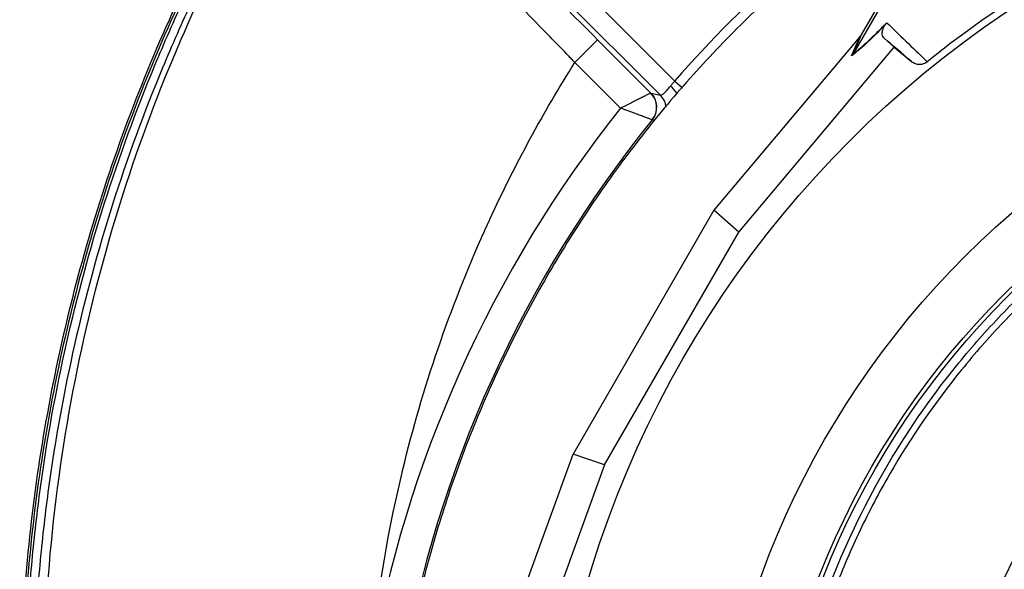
# Model space of a CAD drawing. Header units: millimetres. Extents: x 5 to 913, y 12 to 1902.
# Tile 18 of 29: x 5 to 250, y 1513 to 1650. Entities that reach past the tile are written whole.
import ezdxf

# ---------------------------------------------------------------- set-up
doc = ezdxf.new("R2010")
doc.units = ezdxf.units.MM

msp = doc.modelspace()

# ---------------------------------------------------------------- linework, layer by layer
at = {"color": 7, "linetype": 'Continuous', "lineweight": 25}
for p, q in [((239.46, 1689.82), (214.31, 1646.25)), ((125.33, 1677.21), (167.92, 1634.62)), ((164.37, 1631.11), (121.8, 1673.68)), ((223.55, 1661.07), (212.16, 1641.33)), ((148.78, 1644.87), (143.13, 1639.22)), ((148.78, 1644.87), (162.01, 1631.64)), ((213.78, 1645.54), (177.64, 1602.53)), ((211.82, 1640.84), (213.98, 1645.78)), ((214.31, 1646.25), (212.15, 1641.32)), ((222.41, 1643.05), (219.87, 1645.28)), ((183.81, 1597.12), (222.41, 1643.05)), ((222.41, 1643.05), (226.76, 1639.39)), ((154.46, 1627.89), (143.13, 1639.22)), ((226.76, 1639.39), (226.67, 1639.48)), ((230.48, 1639.45), (230.58, 1639.35)), ((162.01, 1631.64), (164.37, 1631.11)), ((177.64, 1602.53), (142.69, 1542)), ((183.81, 1597.12), (177.64, 1602.53)), ((150.47, 1539.37), (183.81, 1597.12)), ((123.52, 1489.2), (142.69, 1542)), ((150.47, 1539.37), (142.69, 1542)), ((150.47, 1539.37), (129.98, 1482.97))]:
    msp.add_line(p, q, dxfattribs=at)
at = {"color": 8, "linetype": 'Continuous', "lineweight": 25}
for p, q in [((167.92, 1634.62), (169.87, 1632.92)), ((162.9, 1624.84), (162.35, 1624.97))]:
    msp.add_line(p, q, dxfattribs=at)
at = {"color": 7, "linetype": 'Continuous', "lineweight": 25}
for radius in [258.01, 217.51, 204, 203]:
    msp.add_circle((393.81, 1437.37), radius, dxfattribs=at)
for centre, radius, start, end in [((393.81, 1437.37), 259.7, 111.0565, 128.9435), ((393.81, 1437.37), 299.9, 131.1273, 138.8727), ((158.41, 1628.1), 5.02, 321.4237, 44.553), ((158.45, 1628.11), 5.01, 321.1625, 44.6577), ((393.81, 1437.37), 305.92, 141.4811, 170.2097), ((393.81, 1437.37), 297.95, 140.9767, 170.2097)]:
    msp.add_arc(centre, radius, start, end, dxfattribs=at)
at = {"color": 8, "linetype": 'Continuous', "lineweight": 25}
for centre, radius, start, end in [((157.95, 1623.53), 13.26, 36.5723, 47.757), ((160.82, 1627.59), 5, 6.2304, 44.7201)]:
    msp.add_arc(centre, radius, start, end, dxfattribs=at)
at = {"color": 7, "linetype": 'Continuous', "lineweight": 25}
msp.add_ellipse((214.55, 1646.87), major_axis=(11.1, 13.24), ratio=0.015428, start_param=4.624766, end_param=4.642972, dxfattribs=at)
for points, knots in [([(393.51, 1899.81), (373.03, 1897.69), (352.66, 1894.2), (322.47, 1886.9), (312.46, 1884.12), (292.62, 1877.88), (282.79, 1874.41), (253.85, 1862.94), (235.2, 1853.92), (199.5, 1833.31), (182.44, 1821.74), (150.14, 1796.19), (134.89, 1782.19), (106.5, 1752.05), (93.38, 1735.92), (69.66, 1701.89), (59.06, 1684.01), (40.61, 1646.99), (32.78, 1627.88), (19.97, 1588.75), (15.01, 1568.73), (8.01, 1528.06), (5.98, 1507.41), (5.36, 1481.42), (5.32, 1476.2), (5.48, 1465.79), (5.67, 1460.6), (6.58, 1445.08), (7.62, 1434.8), (12.04, 1404.27), (16.71, 1384.31), (35.49, 1326.23), (54.43, 1289.89), (91.63, 1241.07), (105.47, 1225.76), (135.6, 1197.64), (151.89, 1184.85), (169.16, 1173.57)], [0, 0, 0, 0, 0.0625, 0.0625, 0.09375, 0.09375, 0.125, 0.125, 0.1875, 0.1875, 0.25, 0.25, 0.3125, 0.3125, 0.375, 0.375, 0.4375, 0.4375, 0.5, 0.5, 0.5625, 0.5625, 0.625, 0.625, 0.640625, 0.640625, 0.65625, 0.65625, 0.6875, 0.6875, 0.75, 0.75, 0.875, 0.875, 0.9375, 0.9375, 1, 1, 1, 1]), ([(393.56, 1899.29), (373.11, 1897.17), (352.76, 1893.68), (322.6, 1886.39), (312.61, 1883.62), (292.78, 1877.38), (282.97, 1873.92), (254.06, 1862.46), (235.44, 1853.45), (199.79, 1832.87), (182.75, 1821.31), (150.49, 1795.79), (135.25, 1781.82), (106.9, 1751.71), (93.79, 1735.59), (70.11, 1701.61), (59.52, 1683.75), (41.1, 1646.78), (33.27, 1627.69), (20.48, 1588.61), (15.52, 1568.62), (8.53, 1528), (6.5, 1507.37), (5.88, 1481.41), (5.85, 1476.2), (6, 1465.8), (6.19, 1460.62), (7.1, 1445.12), (8.14, 1434.86), (12.56, 1404.38), (17.21, 1384.45), (35.97, 1326.44), (54.89, 1290.16), (92.03, 1241.41), (105.85, 1226.12), (135.93, 1198.05), (152.2, 1185.27), (169.44, 1174.01), (169.44, 1174.01), (169.44, 1174.01), (169.44, 1174.01)], [0.0000014, 0.0000014, 0.0000014, 0.0000014, 0.0625, 0.0625, 0.09375, 0.09375, 0.125, 0.125, 0.1875, 0.1875, 0.25, 0.25, 0.3125, 0.3125, 0.375, 0.375, 0.4375, 0.4375, 0.5, 0.5, 0.5625, 0.5625, 0.625, 0.625, 0.640625, 0.640625, 0.65625, 0.65625, 0.6875, 0.6875, 0.75, 0.75, 0.875, 0.875, 0.9375, 0.9375, 1, 1, 1, 1.0000004, 1.0000004, 1.0000004, 1.0000004]), ([(360.86, 1115.76), (348.64, 1115.98), (336.53, 1116.81), (312.55, 1119.67), (300.67, 1121.69), (277.14, 1126.94), (265.49, 1130.16), (251.06, 1134.95), (248.19, 1135.95), (243.88, 1137.5), (242.45, 1138.03), (239.59, 1139.1), (238.16, 1139.65), (231.06, 1142.41), (225.46, 1144.76), (208.88, 1152.19), (198.13, 1157.67), (177.22, 1169.66), (167.07, 1176.18), (152.3, 1186.76), (147.45, 1190.42), (141.49, 1195.17), (140.31, 1196.13), (137.94, 1198.06), (136.77, 1199.04), (133.26, 1201.98), (130.95, 1203.97), (119.56, 1214.04), (110.91, 1222.49), (94.51, 1240.19), (86.77, 1249.42), (72.19, 1268.69), (65.36, 1278.71), (57.42, 1291.77), (55.87, 1294.4), (52.84, 1299.68), (51.36, 1302.34), (47.03, 1310.35), (44.29, 1315.74), (36.49, 1332.1), (31.87, 1343.23), (23.73, 1365.93), (20.22, 1377.5), (16.55, 1392.24), (15.85, 1395.21), (14.53, 1401.16), (13.9, 1404.15), (12.14, 1413.14), (11.13, 1419.13), (8.54, 1437.13), (7.42, 1449.16), (6.78, 1464.22), (6.69, 1467.23), (6.59, 1473.26), (6.58, 1476.28), (6.64, 1485.33), (6.81, 1491.38), (7.41, 1503.47), (7.84, 1509.52), (8.68, 1518.61), (9, 1521.64), (9.7, 1527.7), (10.08, 1530.72), (12.13, 1545.78), (14.29, 1557.7), (19.6, 1581.25), (22.75, 1592.89), (30.06, 1615.91), (34.21, 1627.28), (40.04, 1641.32), (41.24, 1644.12), (43.7, 1649.7), (44.96, 1652.48), (48.82, 1660.74), (51.5, 1666.18), (59.88, 1682.28), (65.89, 1692.72), (85.22, 1723.21), (99.82, 1742.4), (118.22, 1762.69), (120.29, 1764.92), (124.48, 1769.35), (126.6, 1771.54), (133.03, 1778.04), (137.4, 1782.27), (150.77, 1794.68), (160.04, 1802.56), (172.07, 1811.92), (174.5, 1813.77), (179.39, 1817.41), (181.85, 1819.2), (189.3, 1824.49), (194.33, 1827.91), (209.64, 1837.82), (220.13, 1843.99), (233.6, 1851.14), (236.31, 1852.54), (241.74, 1855.28), (244.47, 1856.62), (252.68, 1860.54), (258.2, 1863.02), (274.87, 1870.12), (286.15, 1874.35), (309.03, 1881.85), (320.62, 1885.15), (338.23, 1889.43), (344.13, 1890.74), (353.05, 1892.54), (356.03, 1893.11), (362.01, 1894.2), (365.01, 1894.71), (368.02, 1895.2)], [0, 0, 0, 0, 0.03125, 0.03125, 0.0625, 0.0625, 0.09375, 0.09375, 0.101562, 0.101562, 0.105469, 0.105469, 0.109375, 0.109375, 0.125, 0.125, 0.15625, 0.15625, 0.1875, 0.1875, 0.203125, 0.203125, 0.207031, 0.207031, 0.210937, 0.210937, 0.21875, 0.21875, 0.25, 0.25, 0.28125, 0.28125, 0.3125, 0.3125, 0.320312, 0.320312, 0.328125, 0.328125, 0.34375, 0.34375, 0.375, 0.375, 0.40625, 0.40625, 0.414062, 0.414062, 0.421875, 0.421875, 0.4375, 0.4375, 0.46875, 0.46875, 0.476562, 0.476562, 0.484375, 0.484375, 0.5, 0.5, 0.515625, 0.515625, 0.523437, 0.523437, 0.53125, 0.53125, 0.5625, 0.5625, 0.59375, 0.59375, 0.625, 0.625, 0.632812, 0.632812, 0.640625, 0.640625, 0.65625, 0.65625, 0.6875, 0.6875, 0.75, 0.75, 0.757812, 0.757812, 0.765625, 0.765625, 0.78125, 0.78125, 0.8125, 0.8125, 0.820312, 0.820312, 0.828125, 0.828125, 0.84375, 0.84375, 0.875, 0.875, 0.882812, 0.882812, 0.890625, 0.890625, 0.90625, 0.90625, 0.9375, 0.9375, 0.96875, 0.96875, 0.984375, 0.984375, 0.992187, 0.992187, 1, 1, 1, 1]), ([(368.34, 1893.22), (362.35, 1892.26), (356.4, 1891.18), (344.57, 1888.79), (338.69, 1887.49), (321.18, 1883.24), (309.65, 1879.95), (286.89, 1872.49), (275.67, 1868.28), (259.08, 1861.23), (253.59, 1858.75), (245.41, 1854.86), (242.7, 1853.53), (237.29, 1850.8), (234.6, 1849.41), (221.2, 1842.3), (210.76, 1836.16), (195.52, 1826.3), (190.51, 1822.9), (183.11, 1817.64), (180.65, 1815.86), (175.79, 1812.24), (173.37, 1810.4), (161.4, 1801.09), (152.18, 1793.25), (138.87, 1780.91), (134.52, 1776.7), (128.13, 1770.24), (126.02, 1768.06), (121.84, 1763.66), (119.78, 1761.43), (101.47, 1741.26), (86.94, 1722.17), (67.7, 1691.85), (61.71, 1681.46), (53.37, 1665.45), (50.7, 1660.04), (46.85, 1651.82), (45.6, 1649.06), (43.15, 1643.5), (41.96, 1640.72), (36.15, 1626.75), (32.01, 1615.44), (24.73, 1592.54), (21.59, 1580.96), (16.3, 1557.53), (14.14, 1545.68), (12.09, 1530.7), (11.71, 1527.69), (11.01, 1521.66), (10.7, 1518.65), (9.85, 1509.61), (9.42, 1503.58), (8.82, 1491.55), (8.64, 1485.54), (8.58, 1476.53), (8.59, 1473.53), (8.69, 1467.53), (8.77, 1464.53), (9.4, 1449.55), (10.5, 1437.58), (13.07, 1419.67), (14.07, 1413.71), (15.82, 1404.77), (16.44, 1401.79), (17.75, 1395.87), (18.44, 1392.92), (22.09, 1378.25), (25.57, 1366.74), (33.65, 1344.15), (38.25, 1333.07), (46, 1316.79), (48.72, 1311.42), (53.03, 1303.45), (54.5, 1300.81), (57.51, 1295.55), (59.05, 1292.93), (66.94, 1279.94), (73.73, 1269.96), (88.23, 1250.79), (95.93, 1241.6), (112.24, 1223.99), (120.84, 1215.57), (132.17, 1205.55), (134.47, 1203.57), (137.96, 1200.64), (139.13, 1199.67), (141.48, 1197.75), (142.66, 1196.8), (148.59, 1192.07), (153.41, 1188.42), (168.1, 1177.89), (178.2, 1171.41), (199, 1159.47), (209.7, 1154.02), (226.19, 1146.62), (231.76, 1144.28), (238.83, 1141.53), (240.24, 1140.99), (243.09, 1139.92), (244.51, 1139.4), (248.8, 1137.85), (251.66, 1136.86), (266.01, 1132.09), (277.6, 1128.89), (301.02, 1123.66), (312.83, 1121.65), (336.69, 1118.8), (348.73, 1117.98), (360.89, 1117.76)], [0, 0, 0, 0, 0.015625, 0.015625, 0.03125, 0.03125, 0.0625, 0.0625, 0.09375, 0.09375, 0.109375, 0.109375, 0.117188, 0.117188, 0.125, 0.125, 0.15625, 0.15625, 0.171875, 0.171875, 0.179688, 0.179688, 0.1875, 0.1875, 0.21875, 0.21875, 0.234375, 0.234375, 0.242188, 0.242188, 0.25, 0.25, 0.3125, 0.3125, 0.34375, 0.34375, 0.359375, 0.359375, 0.367188, 0.367188, 0.375, 0.375, 0.40625, 0.40625, 0.4375, 0.4375, 0.46875, 0.46875, 0.476563, 0.476563, 0.484375, 0.484375, 0.5, 0.5, 0.515625, 0.515625, 0.523438, 0.523438, 0.53125, 0.53125, 0.5625, 0.5625, 0.578125, 0.578125, 0.585938, 0.585938, 0.59375, 0.59375, 0.625, 0.625, 0.65625, 0.65625, 0.671875, 0.671875, 0.679688, 0.679688, 0.6875, 0.6875, 0.71875, 0.71875, 0.75, 0.75, 0.78125, 0.78125, 0.789063, 0.789063, 0.792969, 0.792969, 0.796875, 0.796875, 0.8125, 0.8125, 0.84375, 0.84375, 0.875, 0.875, 0.890625, 0.890625, 0.894531, 0.894531, 0.898438, 0.898438, 0.90625, 0.90625, 0.9375, 0.9375, 0.96875, 0.96875, 1, 1, 1, 1]), ([(384.37, 1130.08), (377.73, 1129.55), (335.02, 1127.4), (282.95, 1134.63), (214.29, 1159.04), (152.28, 1192.62), (105.19, 1237.17), (60.23, 1295.53), (30.24, 1353.06), (13.78, 1425.6), (11.36, 1463.14), (10.99, 1505.56), (16.48, 1561.56), (33.58, 1617.27), (56.45, 1670.87), (86.7, 1724.19), (134.6, 1777.95), (179.52, 1815.23), (228.07, 1847.61), (269.87, 1866.6), (320.99, 1883.57), (344.55, 1889.34), (368.34, 1893.22)], [0.0080829, 0.0080829, 0.0080829, 0.0080829, 0.0251074, 0.1177428, 0.1428604, 0.2103782, 0.2935657, 0.3030135, 0.3956489, 0.4563006, 0.4882843, 0.4882843, 0.560176, 0.6263369, 0.6320677, 0.7039595, 0.7758512, 0.8075328, 0.8477429, 0.9196346, 0.9196346, 0.9788971, 0.9788971, 0.9788971, 0.9788971]), ([(242.56, 1693.37), (239.49, 1691.58), (230.82, 1686.54), (217.29, 1677.05), (201.98, 1665.05), (187.53, 1652.03), (173.96, 1638.11), (161.32, 1623.32), (149.67, 1607.74), (139.07, 1591.44), (129.55, 1574.47), (121.16, 1556.92), (113.94, 1538.87), (107.91, 1520.37), (103.1, 1501.53), (99.51, 1482.41), (97.29, 1463.09), (96.29, 1449.16), (96.4, 1441.69), (96.42, 1440.7)], [0, 0, 0, 0, 0.034908, 0.098599, 0.162291, 0.225982, 0.289673, 0.353364, 0.417055, 0.480746, 0.544437, 0.608129, 0.67182, 0.735511, 0.799202, 0.862893, 0.926584, 0.990276, 1, 1, 1, 1]), ([(120.59, 1672.48), (121.72, 1671.39), (122.87, 1670.29), (125.17, 1668.07), (126.33, 1666.95), (129.82, 1663.58), (132.15, 1661.3), (136.86, 1656.69), (139.22, 1654.37), (143.98, 1649.66), (146.37, 1647.28), (148.78, 1644.87)], [0, 0, 0, 0, 0.125, 0.125, 0.25, 0.25, 0.5, 0.5, 0.75, 0.75, 1, 1, 1, 1]), ([(143.13, 1639.22), (143.06, 1639.29), (142.99, 1639.37), (142.85, 1639.51), (142.65, 1639.72), (142.17, 1640.21), (141.22, 1641.2), (140.41, 1642.04), (138.79, 1643.71), (137.71, 1644.82), (134.48, 1648.14), (132.33, 1650.32), (128.07, 1654.64), (125.95, 1656.78), (122.78, 1659.94), (121.73, 1660.99), (119.64, 1663.08), (118.6, 1664.1), (117.57, 1665.12)], [0, 0, 0, 0, 0.007813, 0.007813, 0.015625, 0.03125, 0.0625, 0.125, 0.125, 0.25, 0.25, 0.5, 0.5, 0.75, 0.75, 0.875, 0.875, 1, 1, 1, 1]), ([(220.26, 1648.67), (219.8, 1648.2), (219.36, 1647.75), (218.49, 1646.87), (218.07, 1646.45), (216.86, 1645.26), (216.11, 1644.55), (215.06, 1643.58), (214.72, 1643.28), (214.08, 1642.71), (213.77, 1642.44), (212.87, 1641.68), (212.32, 1641.24), (211.82, 1640.84)], [0, 0, 0, 0, 0.125, 0.125, 0.25, 0.25, 0.5, 0.5, 0.625, 0.625, 0.75, 0.75, 1, 1, 1, 1]), ([(212.16, 1641.33), (212.66, 1641.71), (213.2, 1642.15), (214.09, 1642.9), (214.4, 1643.16), (215.04, 1643.73), (215.38, 1644.04), (216.42, 1644.99), (217.16, 1645.7), (218.76, 1647.28), (219.61, 1648.14), (220.53, 1649.09)], [0, 0, 0, 0, 0.25, 0.25, 0.375, 0.375, 0.5, 0.5, 0.75, 0.75, 1, 1, 1, 1]), ([(219.87, 1645.28), (219.75, 1645.38), (219.66, 1645.52), (219.51, 1645.84), (219.46, 1646.03), (219.43, 1646.37), (219.42, 1646.49), (219.44, 1646.76), (219.46, 1646.9), (219.51, 1647.15), (219.53, 1647.24), (219.59, 1647.43), (219.62, 1647.53), (219.71, 1647.76), (219.77, 1647.88), (219.89, 1648.11), (219.93, 1648.2), (220.03, 1648.34), (220.06, 1648.4), (220.14, 1648.52), (220.19, 1648.59), (220.26, 1648.67)], [0, 0, 0, 0, 0.25, 0.25, 0.5, 0.5, 0.625, 0.625, 0.75, 0.75, 0.8125, 0.8125, 0.875, 0.875, 0.9375, 0.9375, 0.96875, 0.96875, 0.984375, 0.984375, 1, 1, 1, 1]), ([(220.53, 1649.09), (222.04, 1647.63), (223.62, 1646.11), (226.93, 1642.9), (228.67, 1641.22), (230.49, 1639.46)], [0, 0, 0, 0, 0.5, 0.5, 1, 1, 1, 1]), ([(92.35, 1489.39), (93.8, 1505.3), (99.75, 1541.76), (112, 1578.17), (127.38, 1612.2), (135.28, 1626.76), (143.13, 1639.22)], [0.5103157, 0.5103157, 0.5103157, 0.5103157, 0.560176, 0.6263369, 0.6320677, 0.678548, 0.678548, 0.678548, 0.678548]), ([(230.58, 1639.35), (230.31, 1639.14), (230.01, 1638.97), (229.35, 1638.74), (229.01, 1638.68), (228.49, 1638.69), (228.32, 1638.71), (227.98, 1638.77), (227.81, 1638.82), (227.33, 1639), (227.03, 1639.17), (226.76, 1639.39)], [0, 0, 0, 0, 0.25, 0.25, 0.5, 0.5, 0.625, 0.625, 0.75, 0.75, 1, 1, 1, 1]), ([(164.37, 1631.11), (164.41, 1631.09), (164.45, 1631.09), (164.57, 1631.11), (164.64, 1631.14), (164.79, 1631.22), (164.87, 1631.28), (165.06, 1631.42), (165.16, 1631.51), (165.38, 1631.71), (165.5, 1631.82), (165.74, 1632.07), (165.87, 1632.2), (166.28, 1632.65), (166.56, 1632.98), (166.86, 1633.34)], [0, 0, 0, 0, 0.125, 0.125, 0.25, 0.25, 0.375, 0.375, 0.5, 0.5, 0.625, 0.625, 0.75, 0.75, 1, 1, 1, 1]), ([(166.86, 1633.34), (167.03, 1633.55), (167.21, 1633.75), (167.56, 1634.18), (167.74, 1634.4), (167.92, 1634.62)], [0, 0, 0, 0, 0.5, 0.5, 1, 1, 1, 1]), ([(161.99, 1631.63), (161.95, 1631.61), (161.86, 1631.56), (161.6, 1631.43), (161.42, 1631.34), (161.1, 1631.19), (160.98, 1631.13), (160.73, 1631), (160.59, 1630.93), (160.16, 1630.72), (159.84, 1630.56), (159.32, 1630.3), (159.14, 1630.21), (158.77, 1630.03), (158.57, 1629.93), (157.98, 1629.64), (157.57, 1629.43), (156.72, 1629.01), (156.28, 1628.79), (155.61, 1628.46), (155.38, 1628.34), (154.92, 1628.12), (154.69, 1628), (154.46, 1627.89)], [0, 0, 0, 0, 0.125, 0.125, 0.25, 0.25, 0.3125, 0.3125, 0.375, 0.375, 0.5, 0.5, 0.5625, 0.5625, 0.625, 0.625, 0.75, 0.75, 0.875, 0.875, 0.9375, 0.9375, 1, 1, 1, 1]), ([(162.34, 1624.97), (162.3, 1624.99), (162.21, 1625.02), (161.93, 1625.12), (161.75, 1625.19), (161.41, 1625.32), (161.29, 1625.36), (161.02, 1625.46), (160.88, 1625.52), (160.43, 1625.69), (160.1, 1625.81), (159.55, 1626.01), (159.36, 1626.08), (158.97, 1626.23), (158.77, 1626.3), (158.15, 1626.53), (157.72, 1626.69), (156.83, 1627.02), (156.37, 1627.19), (155.66, 1627.45), (155.42, 1627.54), (154.94, 1627.71), (154.7, 1627.8), (154.46, 1627.89)], [0, 0, 0, 0, 0.125, 0.125, 0.25, 0.25, 0.3125, 0.3125, 0.375, 0.375, 0.5, 0.5, 0.5625, 0.5625, 0.625, 0.625, 0.75, 0.75, 0.875, 0.875, 0.9375, 0.9375, 1, 1, 1, 1]), ([(197.32, 1478.83), (197.87, 1481.43), (198.47, 1484.02), (199.77, 1489.17), (200.47, 1491.73), (202.72, 1499.33), (204.41, 1504.32), (210.06, 1519.07), (214.59, 1528.6), (225.21, 1547.03), (231.19, 1555.73), (241.15, 1568.03), (244.63, 1572), (250.1, 1577.77), (251.97, 1579.67), (255.78, 1583.38), (257.72, 1585.19), (259.69, 1586.97)], [0, 0, 0, 0, 0.0625, 0.0625, 0.125, 0.125, 0.25, 0.25, 0.5, 0.5, 0.75, 0.75, 0.875, 0.875, 0.9375, 0.9375, 1, 1, 1, 1]), ([(260.82, 1585.72), (258.86, 1583.97), (256.93, 1582.17), (253.14, 1578.5), (251.29, 1576.63), (245.85, 1570.93), (242.39, 1567), (232.5, 1554.83), (226.56, 1546.22), (218.64, 1532.53), (216.19, 1527.89), (211.68, 1518.44), (209.62, 1513.63), (205.86, 1503.86), (204.18, 1498.89), (201.94, 1491.31), (201.24, 1488.77), (199.95, 1483.66), (199.36, 1481.09), (198.81, 1478.51)], [0, 0, 0, 0, 0.0625, 0.0625, 0.125, 0.125, 0.25, 0.25, 0.5, 0.5, 0.625, 0.625, 0.75, 0.75, 0.875, 0.875, 0.9375, 0.9375, 1, 1, 1, 1])]:
    msp.add_open_spline(points, degree=3, knots=knots, dxfattribs=at)
for points in [[(220.26, 1648.67), (220.36, 1648.81), (220.45, 1648.95), (220.53, 1649.09)], [(214.31, 1646.25), (214.21, 1646.08), (214.1, 1645.92), (213.98, 1645.78)], [(226.67, 1639.48), (224.26, 1641.54), (222, 1643.46), (219.87, 1645.28)], [(212.15, 1641.32), (212.05, 1641.15), (211.94, 1640.99), (211.82, 1640.84)], [(212.15, 1641.32), (212.15, 1641.33), (212.15, 1641.33), (212.16, 1641.33)], [(161.99, 1631.63), (162, 1631.63), (162.01, 1631.63), (162.01, 1631.64)], [(162.35, 1624.97), (162.35, 1624.97), (162.35, 1624.97), (162.34, 1624.97)]]:
    msp.add_open_spline(points, degree=3, dxfattribs=at)
at = {"color": 8, "linetype": 'Continuous', "lineweight": 25}
for points, knots in [([(317.06, 1581.02), (313.16, 1577.86), (305.07, 1571.32), (293.92, 1560.18), (283.43, 1548.02), (273.91, 1534.97), (265.39, 1521.09), (258.33, 1507.18), (252.6, 1493.56), (248.57, 1481.76), (245.71, 1471.13), (243.81, 1461.79), (242.32, 1450.94), (241.67, 1438.58), (242.19, 1424.63), (244.01, 1410.62), (247.03, 1397.2), (251.04, 1384.59), (255.9, 1372.73), (261.78, 1361.2), (268.65, 1350.12), (276.39, 1339.64), (285.12, 1329.86), (291.39, 1323.48), (294.96, 1320.61), (295.06, 1320.53)], [0, 0, 0, 0, 0.050222, 0.104112, 0.157471, 0.210831, 0.265594, 0.320359, 0.366837, 0.413309, 0.445084, 0.476886, 0.50865, 0.554628, 0.60061, 0.648196, 0.695783, 0.738127, 0.780471, 0.823986, 0.867502, 0.910817, 0.954132, 0.99872, 1, 1, 1, 1]), ([(295.32, 1307.99), (293.08, 1309.73), (287.21, 1314.3), (278.46, 1322.78), (269.09, 1333.28), (260.75, 1344.48), (253.49, 1356.14), (247.26, 1368.24), (242, 1380.93), (237.7, 1394.4), (234.52, 1408.45), (232.76, 1421.5), (232.1, 1433.12), (232.14, 1443.24), (232.83, 1453.23), (234.15, 1463.04), (236.07, 1472.64), (239, 1483.83), (243.27, 1496.49), (249.35, 1510.9), (256.74, 1525.27), (264.63, 1537.95), (272.37, 1548.62), (279.6, 1557.47), (287.89, 1566.57), (294.12, 1572.34), (297.55, 1575.52)], [0, 0, 0, 0, 0.027802, 0.072817, 0.119164, 0.165512, 0.209509, 0.253506, 0.298725, 0.343943, 0.391831, 0.439719, 0.472739, 0.505792, 0.538809, 0.570754, 0.602733, 0.634686, 0.684042, 0.733404, 0.787811, 0.842216, 0.879524, 0.916862, 0.954169, 1, 1, 1, 1])]:
    msp.add_open_spline(points, degree=3, knots=knots, dxfattribs=at)

doc.saveas('drawing.dxf')
